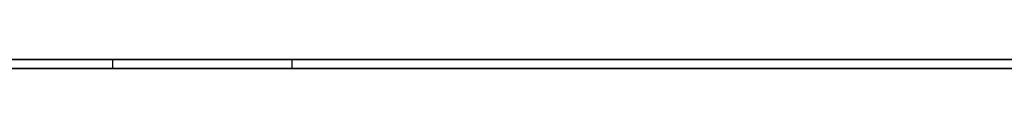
# Model space of a CAD drawing. Extents: x -3.09 to 3.09, y 0 to 2.31.
# Tile 144 of 177: x -1.4264017 to -1.4155366, y 2.2349 to 2.235. Entities that reach past the tile are written whole.
import ezdxf

# ---------------------------------------------------------------- set-up
doc = ezdxf.new("R2010")
doc.units = 0
doc.layers.get('0').update_dxf_attribs({"linetype": 'CONTINUOUS'})

# ---------------------------------------------------------------- blocks, each defined once
blk = doc.blocks.new('*U1')
at = {"extrusion": (0, 1, 0)}
for p, q in [((3.018, 2.235, -0.83), (-3.018, 2.235, -0.83)), ((-3.018, 2.235, 0.83), (3.018, 2.235, 0.83)), ((-1.458284, 2.235, -0.091502), (-1.423398, 2.235, -0.091502)), ((-1.446338, 2.235, -0.05046), (-1.425377, 2.235, -0.05046)), ((-1.425377, 2.235, -0.080949), (-1.446338, 2.235, -0.080949)), ((-1.423398, 2.2349, -0.091502), (-1.458284, 2.2349, -0.091502)), ((-1.446338, 2.2349, -0.05046), (-1.425377, 2.2349, -0.05046)), ((-1.425377, 2.2349, -0.080949), (-1.446338, 2.2349, -0.080949))]:
    blk.add_line(p, q, dxfattribs=at)
for p, q in [((3.018, 2.235, -0.83), (-3.018, 2.235, -0.83)), ((-1.458284, 2.235, -0.091502), (-1.423398, 2.235, -0.091502)), ((-1.446338, 2.235, -0.05046), (-1.425377, 2.235, -0.05046)), ((-1.425377, 2.235, -0.05046), (-1.425377, 2.2349, -0.05046)), ((-1.425377, 2.235, -0.05046), (-1.425377, 2.2349, -0.05046)), ((-1.425377, 2.235, -0.080949), (-1.425377, 2.2349, -0.080949)), ((-1.423398, 2.235, -0.091502), (-1.423398, 2.2349, -0.091502)), ((-1.423398, 2.235, -0.091502), (-1.423398, 2.2349, -0.091502)), ((-1.423398, 2.2349, -0.091502), (-1.458284, 2.2349, -0.091502)), ((-1.446338, 2.2349, -0.05046), (-1.425377, 2.2349, -0.05046))]:
    blk.add_line(p, q)
at = {"extrusion": (0, 0, -1)}
for p, q in [((-3.018, 2.235, 0.83), (3.018, 2.235, 0.83)), ((-1.425377, 2.235, -0.080949), (-1.446338, 2.235, -0.080949)), ((-1.425377, 2.235, -0.080949), (-1.425377, 2.2349, -0.080949)), ((-1.425377, 2.2349, -0.080949), (-1.446338, 2.2349, -0.080949))]:
    blk.add_line(p, q, dxfattribs=at)
for points in [[(-1.41548, 2.235, -0.03932), (-1.41565, 2.235, -0.039349), (-1.41582, 2.235, -0.039377), (-1.41599, 2.235, -0.039405), (-1.41616, 2.235, -0.039432), (-1.41633, 2.235, -0.039459), (-1.41651, 2.235, -0.039485), (-1.41669, 2.235, -0.039511), (-1.41687, 2.235, -0.039536), (-1.41705, 2.235, -0.03956), (-1.41724, 2.235, -0.039584), (-1.41743, 2.235, -0.039607), (-1.41762, 2.235, -0.039629), (-1.41781, 2.235, -0.039651), (-1.418, 2.235, -0.039673), (-1.4182, 2.235, -0.039694), (-1.4184, 2.235, -0.039714), (-1.4186, 2.235, -0.039733), (-1.4188, 2.235, -0.039753), (-1.419, 2.235, -0.039771), (-1.41921, 2.235, -0.039789), (-1.41942, 2.235, -0.039806), (-1.41963, 2.235, -0.039823), (-1.41984, 2.235, -0.039839), (-1.42006, 2.235, -0.039855), (-1.42028, 2.235, -0.03987), (-1.4205, 2.235, -0.039884), (-1.42072, 2.235, -0.039898), (-1.42094, 2.235, -0.039911), (-1.42117, 2.235, -0.039924), (-1.4214, 2.235, -0.039936), (-1.42163, 2.235, -0.039947), (-1.42186, 2.235, -0.039958), (-1.42209, 2.235, -0.039968), (-1.42233, 2.235, -0.039978), (-1.42257, 2.235, -0.039987), (-1.42281, 2.235, -0.039995), (-1.42305, 2.235, -0.040003), (-1.4233, 2.235, -0.040011), (-1.42354, 2.235, -0.040017), (-1.42379, 2.235, -0.040024), (-1.42404, 2.235, -0.040029), (-1.4243, 2.235, -0.040034), (-1.42455, 2.235, -0.040038), (-1.42481, 2.235, -0.040042), (-1.42507, 2.235, -0.040046), (-1.42533, 2.235, -0.040048), (-1.4256, 2.235, -0.04005), (-1.42586, 2.235, -0.040052), (-1.42613, 2.235, -0.040053), (-1.4264, 2.235, -0.040053)], [(-1.41548, 2.235, -0.03932), (-1.41565, 2.235, -0.039349), (-1.41582, 2.235, -0.039377), (-1.41599, 2.235, -0.039405), (-1.41616, 2.235, -0.039432), (-1.41633, 2.235, -0.039459), (-1.41651, 2.235, -0.039485), (-1.41669, 2.235, -0.039511), (-1.41687, 2.235, -0.039536), (-1.41705, 2.235, -0.03956), (-1.41724, 2.235, -0.039584), (-1.41743, 2.235, -0.039607), (-1.41762, 2.235, -0.039629), (-1.41781, 2.235, -0.039651), (-1.418, 2.235, -0.039673), (-1.4182, 2.235, -0.039694), (-1.4184, 2.235, -0.039714), (-1.4186, 2.235, -0.039733), (-1.4188, 2.235, -0.039753), (-1.419, 2.235, -0.039771), (-1.41921, 2.235, -0.039789), (-1.41942, 2.235, -0.039806), (-1.41963, 2.235, -0.039823), (-1.41984, 2.235, -0.039839), (-1.42006, 2.235, -0.039855), (-1.42028, 2.235, -0.03987), (-1.4205, 2.235, -0.039884), (-1.42072, 2.235, -0.039898), (-1.42094, 2.235, -0.039911), (-1.42117, 2.235, -0.039924), (-1.4214, 2.235, -0.039936), (-1.42163, 2.235, -0.039947), (-1.42186, 2.235, -0.039958), (-1.42209, 2.235, -0.039968), (-1.42233, 2.235, -0.039978), (-1.42257, 2.235, -0.039987), (-1.42281, 2.235, -0.039995), (-1.42305, 2.235, -0.040003), (-1.4233, 2.235, -0.040011), (-1.42354, 2.235, -0.040017), (-1.42379, 2.235, -0.040024), (-1.42404, 2.235, -0.040029), (-1.4243, 2.235, -0.040034), (-1.42455, 2.235, -0.040038), (-1.42481, 2.235, -0.040042), (-1.42507, 2.235, -0.040046), (-1.42533, 2.235, -0.040048), (-1.4256, 2.235, -0.04005), (-1.42586, 2.235, -0.040052), (-1.42613, 2.235, -0.040053), (-1.4264, 2.235, -0.040053)], [(-1.42538, 2.235, -0.05046), (-1.42514, 2.235, -0.05046), (-1.42491, 2.235, -0.050462), (-1.42467, 2.235, -0.050464), (-1.42444, 2.235, -0.050466), (-1.42421, 2.235, -0.05047), (-1.42399, 2.235, -0.050474), (-1.42376, 2.235, -0.05048), (-1.42353, 2.235, -0.050486), (-1.42331, 2.235, -0.050493), (-1.42309, 2.235, -0.0505), (-1.42287, 2.235, -0.050509), (-1.42265, 2.235, -0.050518), (-1.42243, 2.235, -0.050528), (-1.42221, 2.235, -0.050539), (-1.422, 2.235, -0.05055), (-1.42178, 2.235, -0.050563), (-1.42157, 2.235, -0.050576), (-1.42136, 2.235, -0.05059), (-1.42115, 2.235, -0.050605), (-1.42094, 2.235, -0.050621), (-1.42073, 2.235, -0.050637), (-1.42053, 2.235, -0.050654), (-1.42033, 2.235, -0.050673), (-1.42012, 2.235, -0.050692), (-1.41992, 2.235, -0.050711), (-1.41972, 2.235, -0.050732), (-1.41953, 2.235, -0.050753), (-1.41933, 2.235, -0.050775), (-1.41913, 2.235, -0.050798), (-1.41894, 2.235, -0.050822), (-1.41875, 2.235, -0.050846), (-1.41856, 2.235, -0.050872), (-1.41837, 2.235, -0.050898), (-1.41818, 2.235, -0.050924), (-1.418, 2.235, -0.050952), (-1.41781, 2.235, -0.050981), (-1.41763, 2.235, -0.05101), (-1.41745, 2.235, -0.05104), (-1.41727, 2.235, -0.051071), (-1.41709, 2.235, -0.051103), (-1.41691, 2.235, -0.051136), (-1.41673, 2.235, -0.051169), (-1.41656, 2.235, -0.051203), (-1.41638, 2.235, -0.051238), (-1.41621, 2.235, -0.051274), (-1.41604, 2.235, -0.05131), (-1.41587, 2.235, -0.051348), (-1.41571, 2.235, -0.051386), (-1.41554, 2.235, -0.051425), (-1.41538, 2.235, -0.051465)], [(-1.41539, 2.235, -0.080116), (-1.41556, 2.235, -0.08015), (-1.41573, 2.235, -0.080184), (-1.4159, 2.235, -0.080216), (-1.41608, 2.235, -0.080249), (-1.41625, 2.235, -0.08028), (-1.41643, 2.235, -0.080311), (-1.41661, 2.235, -0.080341), (-1.41679, 2.235, -0.08037), (-1.41697, 2.235, -0.080399), (-1.41716, 2.235, -0.080426), (-1.41735, 2.235, -0.080454), (-1.41753, 2.235, -0.08048), (-1.41772, 2.235, -0.080506), (-1.41791, 2.235, -0.080531), (-1.41811, 2.235, -0.080555), (-1.4183, 2.235, -0.080578), (-1.4185, 2.235, -0.080601), (-1.41869, 2.235, -0.080623), (-1.41889, 2.235, -0.080644), (-1.41909, 2.235, -0.080665), (-1.4193, 2.235, -0.080685), (-1.4195, 2.235, -0.080704), (-1.41971, 2.235, -0.080723), (-1.41991, 2.235, -0.08074), (-1.42012, 2.235, -0.080757), (-1.42033, 2.235, -0.080774), (-1.42055, 2.235, -0.080789), (-1.42076, 2.235, -0.080804), (-1.42098, 2.235, -0.080818), (-1.42119, 2.235, -0.080832), (-1.42141, 2.235, -0.080844), (-1.42163, 2.235, -0.080856), (-1.42185, 2.235, -0.080867), (-1.42208, 2.235, -0.080878), (-1.4223, 2.235, -0.080888), (-1.42253, 2.235, -0.080897), (-1.42276, 2.235, -0.080905), (-1.42299, 2.235, -0.080912), (-1.42322, 2.235, -0.080919), (-1.42345, 2.235, -0.080925), (-1.42369, 2.235, -0.080931), (-1.42392, 2.235, -0.080936), (-1.42416, 2.235, -0.08094), (-1.4244, 2.235, -0.080943), (-1.42464, 2.235, -0.080945), (-1.42489, 2.235, -0.080947), (-1.42513, 2.235, -0.080948), (-1.42538, 2.235, -0.080949)], [(-1.42538, 2.235, -0.05046), (-1.42514, 2.235, -0.05046), (-1.42491, 2.235, -0.050462), (-1.42467, 2.235, -0.050464), (-1.42444, 2.235, -0.050466), (-1.42421, 2.235, -0.05047), (-1.42399, 2.235, -0.050474), (-1.42376, 2.235, -0.05048), (-1.42353, 2.235, -0.050486), (-1.42331, 2.235, -0.050493), (-1.42309, 2.235, -0.0505), (-1.42287, 2.235, -0.050509), (-1.42265, 2.235, -0.050518), (-1.42243, 2.235, -0.050528), (-1.42221, 2.235, -0.050539), (-1.422, 2.235, -0.05055), (-1.42178, 2.235, -0.050563), (-1.42157, 2.235, -0.050576), (-1.42136, 2.235, -0.05059), (-1.42115, 2.235, -0.050605), (-1.42094, 2.235, -0.050621), (-1.42073, 2.235, -0.050637), (-1.42053, 2.235, -0.050654), (-1.42033, 2.235, -0.050673), (-1.42012, 2.235, -0.050692), (-1.41992, 2.235, -0.050711), (-1.41972, 2.235, -0.050732), (-1.41953, 2.235, -0.050753), (-1.41933, 2.235, -0.050775), (-1.41913, 2.235, -0.050798), (-1.41894, 2.235, -0.050822), (-1.41875, 2.235, -0.050846), (-1.41856, 2.235, -0.050872), (-1.41837, 2.235, -0.050898), (-1.41818, 2.235, -0.050924), (-1.418, 2.235, -0.050952), (-1.41781, 2.235, -0.050981), (-1.41763, 2.235, -0.05101), (-1.41745, 2.235, -0.05104), (-1.41727, 2.235, -0.051071), (-1.41709, 2.235, -0.051103), (-1.41691, 2.235, -0.051136), (-1.41673, 2.235, -0.051169), (-1.41656, 2.235, -0.051203), (-1.41638, 2.235, -0.051238), (-1.41621, 2.235, -0.051274), (-1.41604, 2.235, -0.05131), (-1.41587, 2.235, -0.051348), (-1.41571, 2.235, -0.051386), (-1.41554, 2.235, -0.051425), (-1.41538, 2.235, -0.051465)], [(-1.41539, 2.235, -0.080116), (-1.41556, 2.235, -0.08015), (-1.41573, 2.235, -0.080184), (-1.4159, 2.235, -0.080216), (-1.41608, 2.235, -0.080249), (-1.41625, 2.235, -0.08028), (-1.41643, 2.235, -0.080311), (-1.41661, 2.235, -0.080341), (-1.41679, 2.235, -0.08037), (-1.41697, 2.235, -0.080399), (-1.41716, 2.235, -0.080426), (-1.41735, 2.235, -0.080454), (-1.41753, 2.235, -0.08048), (-1.41772, 2.235, -0.080506), (-1.41791, 2.235, -0.080531), (-1.41811, 2.235, -0.080555), (-1.4183, 2.235, -0.080578), (-1.4185, 2.235, -0.080601), (-1.41869, 2.235, -0.080623), (-1.41889, 2.235, -0.080644), (-1.41909, 2.235, -0.080665), (-1.4193, 2.235, -0.080685), (-1.4195, 2.235, -0.080704), (-1.41971, 2.235, -0.080723), (-1.41991, 2.235, -0.08074), (-1.42012, 2.235, -0.080757), (-1.42033, 2.235, -0.080774), (-1.42055, 2.235, -0.080789), (-1.42076, 2.235, -0.080804), (-1.42098, 2.235, -0.080818), (-1.42119, 2.235, -0.080832), (-1.42141, 2.235, -0.080844), (-1.42163, 2.235, -0.080856), (-1.42185, 2.235, -0.080867), (-1.42208, 2.235, -0.080878), (-1.4223, 2.235, -0.080888), (-1.42253, 2.235, -0.080897), (-1.42276, 2.235, -0.080905), (-1.42299, 2.235, -0.080912), (-1.42322, 2.235, -0.080919), (-1.42345, 2.235, -0.080925), (-1.42369, 2.235, -0.080931), (-1.42392, 2.235, -0.080936), (-1.42416, 2.235, -0.08094), (-1.4244, 2.235, -0.080943), (-1.42464, 2.235, -0.080945), (-1.42489, 2.235, -0.080947), (-1.42513, 2.235, -0.080948), (-1.42538, 2.235, -0.080949)], [(-1.4234, 2.235, -0.091502), (-1.42322, 2.235, -0.091502), (-1.42304, 2.235, -0.091502), (-1.42287, 2.235, -0.091502), (-1.42269, 2.235, -0.091501), (-1.42252, 2.235, -0.0915), (-1.42235, 2.235, -0.091499), (-1.42218, 2.235, -0.091498), (-1.42201, 2.235, -0.091497), (-1.42184, 2.235, -0.091496), (-1.42167, 2.235, -0.091494), (-1.4215, 2.235, -0.091493), (-1.42133, 2.235, -0.091491), (-1.42117, 2.235, -0.091489), (-1.421, 2.235, -0.091487), (-1.42084, 2.235, -0.091484), (-1.42068, 2.235, -0.091482), (-1.42051, 2.235, -0.091479), (-1.42035, 2.235, -0.091476), (-1.42019, 2.235, -0.091473), (-1.42004, 2.235, -0.09147), (-1.41988, 2.235, -0.091467), (-1.41972, 2.235, -0.091464), (-1.41956, 2.235, -0.09146), (-1.41941, 2.235, -0.091456), (-1.41926, 2.235, -0.091452), (-1.4191, 2.235, -0.091448), (-1.41895, 2.235, -0.091444), (-1.4188, 2.235, -0.091439), (-1.41865, 2.235, -0.091435), (-1.4185, 2.235, -0.09143), (-1.41835, 2.235, -0.091425), (-1.41821, 2.235, -0.09142), (-1.41806, 2.235, -0.091415), (-1.41792, 2.235, -0.09141), (-1.41777, 2.235, -0.091404), (-1.41763, 2.235, -0.091398), (-1.41749, 2.235, -0.091392), (-1.41735, 2.235, -0.091386), (-1.41721, 2.235, -0.09138), (-1.41707, 2.235, -0.091374), (-1.41693, 2.235, -0.091367), (-1.41679, 2.235, -0.091361), (-1.41666, 2.235, -0.091354), (-1.41652, 2.235, -0.091347), (-1.41639, 2.235, -0.09134), (-1.41625, 2.235, -0.091332), (-1.41612, 2.235, -0.091325), (-1.41599, 2.235, -0.091317), (-1.41586, 2.235, -0.09131), (-1.41573, 2.235, -0.091301), (-1.4156, 2.235, -0.091293), (-1.41548, 2.235, -0.091285)], [(-1.4234, 2.235, -0.091502), (-1.42322, 2.235, -0.091502), (-1.42304, 2.235, -0.091502), (-1.42287, 2.235, -0.091502), (-1.42269, 2.235, -0.091501), (-1.42252, 2.235, -0.0915), (-1.42235, 2.235, -0.091499), (-1.42218, 2.235, -0.091498), (-1.42201, 2.235, -0.091497), (-1.42184, 2.235, -0.091496), (-1.42167, 2.235, -0.091494), (-1.4215, 2.235, -0.091493), (-1.42133, 2.235, -0.091491), (-1.42117, 2.235, -0.091489), (-1.421, 2.235, -0.091487), (-1.42084, 2.235, -0.091484), (-1.42068, 2.235, -0.091482), (-1.42051, 2.235, -0.091479), (-1.42035, 2.235, -0.091476), (-1.42019, 2.235, -0.091473), (-1.42004, 2.235, -0.09147), (-1.41988, 2.235, -0.091467), (-1.41972, 2.235, -0.091464), (-1.41956, 2.235, -0.09146), (-1.41941, 2.235, -0.091456), (-1.41926, 2.235, -0.091452), (-1.4191, 2.235, -0.091448), (-1.41895, 2.235, -0.091444), (-1.4188, 2.235, -0.091439), (-1.41865, 2.235, -0.091435), (-1.4185, 2.235, -0.09143), (-1.41835, 2.235, -0.091425), (-1.41821, 2.235, -0.09142), (-1.41806, 2.235, -0.091415), (-1.41792, 2.235, -0.09141), (-1.41777, 2.235, -0.091404), (-1.41763, 2.235, -0.091398), (-1.41749, 2.235, -0.091392), (-1.41735, 2.235, -0.091386), (-1.41721, 2.235, -0.09138), (-1.41707, 2.235, -0.091374), (-1.41693, 2.235, -0.091367), (-1.41679, 2.235, -0.091361), (-1.41666, 2.235, -0.091354), (-1.41652, 2.235, -0.091347), (-1.41639, 2.235, -0.09134), (-1.41625, 2.235, -0.091332), (-1.41612, 2.235, -0.091325), (-1.41599, 2.235, -0.091317), (-1.41586, 2.235, -0.09131), (-1.41573, 2.235, -0.091301), (-1.4156, 2.235, -0.091293), (-1.41548, 2.235, -0.091285)], [(-1.4264, 2.2349, -0.040053), (-1.426, 2.2349, -0.040052), (-1.4256, 2.2349, -0.04005), (-1.4252, 2.2349, -0.040047), (-1.42481, 2.2349, -0.040042), (-1.42442, 2.2349, -0.040036), (-1.42404, 2.2349, -0.040029), (-1.42366, 2.2349, -0.04002), (-1.42329, 2.2349, -0.04001), (-1.42292, 2.2349, -0.039999), (-1.42256, 2.2349, -0.039987), (-1.4222, 2.2349, -0.039973), (-1.42185, 2.2349, -0.039957), (-1.4215, 2.2349, -0.039941), (-1.42116, 2.2349, -0.039923), (-1.42082, 2.2349, -0.039904), (-1.42048, 2.2349, -0.039883), (-1.42015, 2.2349, -0.039861), (-1.41983, 2.2349, -0.039838), (-1.41951, 2.2349, -0.039813), (-1.4192, 2.2349, -0.039788), (-1.41889, 2.2349, -0.03976), (-1.41858, 2.2349, -0.039732), (-1.41828, 2.2349, -0.039702), (-1.41798, 2.2349, -0.039671), (-1.41769, 2.2349, -0.039638), (-1.41741, 2.2349, -0.039604), (-1.41713, 2.2349, -0.039569), (-1.41685, 2.2349, -0.039533), (-1.41658, 2.2349, -0.039495), (-1.41631, 2.2349, -0.039456), (-1.41605, 2.2349, -0.039415), (-1.41579, 2.2349, -0.039374), (-1.41554, 2.2349, -0.03933), (-1.4153, 2.2349, -0.039286)], [(-1.4264, 2.2349, -0.040053), (-1.426, 2.2349, -0.040052), (-1.4256, 2.2349, -0.04005), (-1.4252, 2.2349, -0.040047), (-1.42481, 2.2349, -0.040042), (-1.42442, 2.2349, -0.040036), (-1.42404, 2.2349, -0.040029), (-1.42366, 2.2349, -0.04002), (-1.42329, 2.2349, -0.04001), (-1.42292, 2.2349, -0.039999), (-1.42256, 2.2349, -0.039987), (-1.4222, 2.2349, -0.039973), (-1.42185, 2.2349, -0.039957), (-1.4215, 2.2349, -0.039941), (-1.42116, 2.2349, -0.039923), (-1.42082, 2.2349, -0.039904), (-1.42048, 2.2349, -0.039883), (-1.42015, 2.2349, -0.039861), (-1.41983, 2.2349, -0.039838), (-1.41951, 2.2349, -0.039813), (-1.4192, 2.2349, -0.039788), (-1.41889, 2.2349, -0.03976), (-1.41858, 2.2349, -0.039732), (-1.41828, 2.2349, -0.039702), (-1.41798, 2.2349, -0.039671), (-1.41769, 2.2349, -0.039638), (-1.41741, 2.2349, -0.039604), (-1.41713, 2.2349, -0.039569), (-1.41685, 2.2349, -0.039533), (-1.41658, 2.2349, -0.039495), (-1.41631, 2.2349, -0.039456), (-1.41605, 2.2349, -0.039415), (-1.41579, 2.2349, -0.039374), (-1.41554, 2.2349, -0.03933), (-1.4153, 2.2349, -0.039286)], [(-1.42538, 2.2349, -0.05046), (-1.42502, 2.2349, -0.050461), (-1.42467, 2.2349, -0.050464), (-1.42433, 2.2349, -0.050468), (-1.42398, 2.2349, -0.050475), (-1.42364, 2.2349, -0.050483), (-1.4233, 2.2349, -0.050493), (-1.42297, 2.2349, -0.050505), (-1.42264, 2.2349, -0.050518), (-1.42231, 2.2349, -0.050534), (-1.42199, 2.2349, -0.050551), (-1.42167, 2.2349, -0.05057), (-1.42135, 2.2349, -0.050591), (-1.42103, 2.2349, -0.050614), (-1.42072, 2.2349, -0.050638), (-1.42042, 2.2349, -0.050665), (-1.42011, 2.2349, -0.050693), (-1.41981, 2.2349, -0.050723), (-1.41951, 2.2349, -0.050755), (-1.41922, 2.2349, -0.050788), (-1.41893, 2.2349, -0.050824), (-1.41864, 2.2349, -0.050861), (-1.41835, 2.2349, -0.0509), (-1.41807, 2.2349, -0.050941), (-1.41779, 2.2349, -0.050984), (-1.41752, 2.2349, -0.051028), (-1.41725, 2.2349, -0.051074), (-1.41698, 2.2349, -0.051123), (-1.41671, 2.2349, -0.051173), (-1.41645, 2.2349, -0.051224), (-1.41619, 2.2349, -0.051278), (-1.41594, 2.2349, -0.051333), (-1.41569, 2.2349, -0.051391), (-1.41544, 2.2349, -0.05145)], [(-1.41536, 2.2349, -0.080111), (-1.41562, 2.2349, -0.080163), (-1.41588, 2.2349, -0.080213), (-1.41614, 2.2349, -0.080261), (-1.41641, 2.2349, -0.080307), (-1.41668, 2.2349, -0.080352), (-1.41696, 2.2349, -0.080396), (-1.41723, 2.2349, -0.080437), (-1.41752, 2.2349, -0.080477), (-1.4178, 2.2349, -0.080516), (-1.41809, 2.2349, -0.080553), (-1.41838, 2.2349, -0.080588), (-1.41868, 2.2349, -0.080621), (-1.41898, 2.2349, -0.080653), (-1.41928, 2.2349, -0.080684), (-1.41959, 2.2349, -0.080712), (-1.4199, 2.2349, -0.080739), (-1.42022, 2.2349, -0.080765), (-1.42053, 2.2349, -0.080788), (-1.42086, 2.2349, -0.08081), (-1.42118, 2.2349, -0.080831), (-1.42151, 2.2349, -0.08085), (-1.42184, 2.2349, -0.080867), (-1.42218, 2.2349, -0.080882), (-1.42252, 2.2349, -0.080896), (-1.42287, 2.2349, -0.080909), (-1.42321, 2.2349, -0.080919), (-1.42356, 2.2349, -0.080928), (-1.42392, 2.2349, -0.080936), (-1.42428, 2.2349, -0.080941), (-1.42464, 2.2349, -0.080945), (-1.42501, 2.2349, -0.080948), (-1.42538, 2.2349, -0.080949)], [(-1.42538, 2.2349, -0.05046), (-1.42502, 2.2349, -0.050461), (-1.42467, 2.2349, -0.050464), (-1.42433, 2.2349, -0.050468), (-1.42398, 2.2349, -0.050475), (-1.42364, 2.2349, -0.050483), (-1.4233, 2.2349, -0.050493), (-1.42297, 2.2349, -0.050505), (-1.42264, 2.2349, -0.050518), (-1.42231, 2.2349, -0.050534), (-1.42199, 2.2349, -0.050551), (-1.42167, 2.2349, -0.05057), (-1.42135, 2.2349, -0.050591), (-1.42103, 2.2349, -0.050614), (-1.42072, 2.2349, -0.050638), (-1.42042, 2.2349, -0.050665), (-1.42011, 2.2349, -0.050693), (-1.41981, 2.2349, -0.050723), (-1.41951, 2.2349, -0.050755), (-1.41922, 2.2349, -0.050788), (-1.41893, 2.2349, -0.050824), (-1.41864, 2.2349, -0.050861), (-1.41835, 2.2349, -0.0509), (-1.41807, 2.2349, -0.050941), (-1.41779, 2.2349, -0.050984), (-1.41752, 2.2349, -0.051028), (-1.41725, 2.2349, -0.051074), (-1.41698, 2.2349, -0.051123), (-1.41671, 2.2349, -0.051173), (-1.41645, 2.2349, -0.051224), (-1.41619, 2.2349, -0.051278), (-1.41594, 2.2349, -0.051333), (-1.41569, 2.2349, -0.051391), (-1.41544, 2.2349, -0.05145)], [(-1.41536, 2.2349, -0.080111), (-1.41562, 2.2349, -0.080163), (-1.41588, 2.2349, -0.080213), (-1.41614, 2.2349, -0.080261), (-1.41641, 2.2349, -0.080307), (-1.41668, 2.2349, -0.080352), (-1.41696, 2.2349, -0.080396), (-1.41723, 2.2349, -0.080437), (-1.41752, 2.2349, -0.080477), (-1.4178, 2.2349, -0.080516), (-1.41809, 2.2349, -0.080553), (-1.41838, 2.2349, -0.080588), (-1.41868, 2.2349, -0.080621), (-1.41898, 2.2349, -0.080653), (-1.41928, 2.2349, -0.080684), (-1.41959, 2.2349, -0.080712), (-1.4199, 2.2349, -0.080739), (-1.42022, 2.2349, -0.080765), (-1.42053, 2.2349, -0.080788), (-1.42086, 2.2349, -0.08081), (-1.42118, 2.2349, -0.080831), (-1.42151, 2.2349, -0.08085), (-1.42184, 2.2349, -0.080867), (-1.42218, 2.2349, -0.080882), (-1.42252, 2.2349, -0.080896), (-1.42287, 2.2349, -0.080909), (-1.42321, 2.2349, -0.080919), (-1.42356, 2.2349, -0.080928), (-1.42392, 2.2349, -0.080936), (-1.42428, 2.2349, -0.080941), (-1.42464, 2.2349, -0.080945), (-1.42501, 2.2349, -0.080948), (-1.42538, 2.2349, -0.080949)], [(-1.4154, 2.2349, -0.09128), (-1.41559, 2.2349, -0.091292), (-1.41578, 2.2349, -0.091304), (-1.41597, 2.2349, -0.091316), (-1.41617, 2.2349, -0.091328), (-1.41637, 2.2349, -0.091339), (-1.41657, 2.2349, -0.09135), (-1.41678, 2.2349, -0.09136), (-1.41698, 2.2349, -0.09137), (-1.41719, 2.2349, -0.09138), (-1.4174, 2.2349, -0.091389), (-1.41762, 2.2349, -0.091398), (-1.41783, 2.2349, -0.091406), (-1.41805, 2.2349, -0.091414), (-1.41827, 2.2349, -0.091422), (-1.41849, 2.2349, -0.09143), (-1.41871, 2.2349, -0.091437), (-1.41894, 2.2349, -0.091443), (-1.41917, 2.2349, -0.09145), (-1.4194, 2.2349, -0.091456), (-1.41963, 2.2349, -0.091462), (-1.41987, 2.2349, -0.091467), (-1.42011, 2.2349, -0.091472), (-1.42035, 2.2349, -0.091476), (-1.42059, 2.2349, -0.09148), (-1.42083, 2.2349, -0.091484), (-1.42108, 2.2349, -0.091488), (-1.42133, 2.2349, -0.091491), (-1.42158, 2.2349, -0.091494), (-1.42183, 2.2349, -0.091496), (-1.42209, 2.2349, -0.091498), (-1.42235, 2.2349, -0.091499), (-1.42261, 2.2349, -0.091501), (-1.42287, 2.2349, -0.091502), (-1.42313, 2.2349, -0.091502), (-1.4234, 2.2349, -0.091502)], [(-1.4154, 2.2349, -0.09128), (-1.41559, 2.2349, -0.091292), (-1.41578, 2.2349, -0.091304), (-1.41597, 2.2349, -0.091316), (-1.41617, 2.2349, -0.091328), (-1.41637, 2.2349, -0.091339), (-1.41657, 2.2349, -0.09135), (-1.41678, 2.2349, -0.09136), (-1.41698, 2.2349, -0.09137), (-1.41719, 2.2349, -0.09138), (-1.4174, 2.2349, -0.091389), (-1.41762, 2.2349, -0.091398), (-1.41783, 2.2349, -0.091406), (-1.41805, 2.2349, -0.091414), (-1.41827, 2.2349, -0.091422), (-1.41849, 2.2349, -0.09143), (-1.41871, 2.2349, -0.091437), (-1.41894, 2.2349, -0.091443), (-1.41917, 2.2349, -0.09145), (-1.4194, 2.2349, -0.091456), (-1.41963, 2.2349, -0.091462), (-1.41987, 2.2349, -0.091467), (-1.42011, 2.2349, -0.091472), (-1.42035, 2.2349, -0.091476), (-1.42059, 2.2349, -0.09148), (-1.42083, 2.2349, -0.091484), (-1.42108, 2.2349, -0.091488), (-1.42133, 2.2349, -0.091491), (-1.42158, 2.2349, -0.091494), (-1.42183, 2.2349, -0.091496), (-1.42209, 2.2349, -0.091498), (-1.42235, 2.2349, -0.091499), (-1.42261, 2.2349, -0.091501), (-1.42287, 2.2349, -0.091502), (-1.42313, 2.2349, -0.091502), (-1.4234, 2.2349, -0.091502)]]:
    blk.add_polyline3d(points)

msp = doc.modelspace()

# ---------------------------------------------------------------- block references
msp.add_blockref('*U1', (0, 0))

doc.saveas('drawing.dxf')
